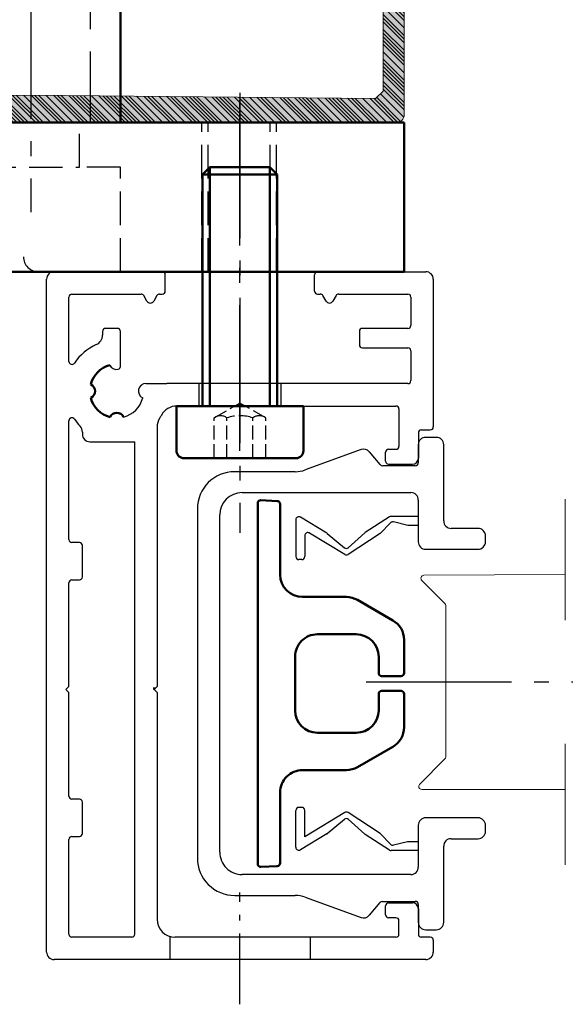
# Model space of a CAD drawing. Header units: inches. Extents: x 44881 to 156022, y 58140 to 83978.
# Tile 81 of 173: x 97461 to 97497, y 72364 to 72430. Entities that reach past the tile are written whole.
import ezdxf

# ---------------------------------------------------------------- set-up
doc = ezdxf.new("R2010")
doc.units = ezdxf.units.IN
for name, pattern in [('AM_DIN_F_W050', [6.25, 4.75, -1.5]), ('AM_DIN_F_W050x2', [3.125, 2.25, -0.875]), ('AM_DIN_G_W050', [13.75, 9.75, -1.5, 1, -1.5]), ('AM_DIN_G_W050x2', [6.875, 4.75, -0.875, 0.375, -0.875]), ('CENTER', [7, 4, -1, 1, -1])]:
    doc.linetypes.add(name, pattern=pattern)
for name, color, linetype, lineweight in [('!_A_01_TENKÁ', 8, 'Continuous', 13), ('_MB_kreskowanie_profile_0.00', 7, 'Continuous', 0), ('_MB_kreskowanie_profile_0.00 @ 1', 7, 'Continuous', 0), ('_MB_kreskowanie_profile_0.00 @ 1.5', 7, 'Continuous', 0), ('_MB_kreskowanie_profile_0.00 @ 10', 7, 'Continuous', 0), ('_MB_kreskowanie_profile_0.00 @ 100', 7, 'Continuous', 0), ('_MB_kreskowanie_profile_0.00 @ 2', 7, 'Continuous', 0), ('_MB_kreskowanie_profile_0.00 @ 2.5', 7, 'Continuous', 0), ('_MB_kreskowanie_profile_0.00 @ 20', 7, 'Continuous', 0), ('_MB_kreskowanie_profile_0.00 @ 25', 7, 'Continuous', 0), ('_MB_kreskowanie_profile_0.00 @ 4', 7, 'Continuous', 0), ('_MB_kreskowanie_profile_0.00 @ 5', 7, 'Continuous', 0), ('_MB_kreskowanie_profile_0.00 @ 50', 7, 'Continuous', 0), ('_MB_kreskowanie_profile_0.00 @ 8', 7, 'Continuous', 0), ('_MB_profile_0.2', 7, 'Continuous', 20), ('_MB_solid', 7, 'Continuous', 0), ('AM_0', 7, 'Continuous', 50), ('AM_3', 6, 'AM_DIN_F_W050', 25), ('AM_7', 4, 'AM_DIN_G_W050', 25), ('AM_8', 1, 'Continuous', 25), ('Bauseitig_AM_0', 9, 'Continuous', 50), ('Bauseitig_AM_3', 9, 'AM_DIN_F_W050', 25), ('Bauseitig_AM_7', 9, 'AM_DIN_G_W050', 25)]:
    doc.layers.add(name, color=color, linetype=linetype, lineweight=lineweight)
pattern_1 = [(45, (0, 0), (-2.5, 2.5), [])]
pattern_2 = [(45, (0, 0), (-5, 5), [])]
pattern_3 = [(45, (0, 0), (-6.25, 6.25), [])]
pattern_4 = [(45, (0, 0), (-12.5, 12.5), [])]
pattern_5 = [(45, (0, 0), (-25, 25), [])]
pattern_6 = [(45, (0, 0), (-0.375, 0.375), [])]
pattern_7 = [(45, (0, 0), (-0.5, 0.5), [])]
pattern_8 = [(45, (0, 0), (-0.625, 0.625), [])]
pattern_9 = [(45, (0, 0), (-1, 1), [])]
pattern_10 = [(45, (0, 0), (-1.25, 1.25), [])]
pattern_11 = [(45, (0, 0), (-2, 2), [])]

# ---------------------------------------------------------------- blocks, each defined once
blk = doc.blocks.new('*U1282')
at = {"layer": '_MB_kreskowanie_profile_0.00 @ 1'}
h = blk.add_hatch(dxfattribs=at)
h.set_pattern_fill('JIS_WOOD', color=256, scale=0.5)
edge = h.paths.add_edge_path()
edge.add_line((-23.091, -15.642), (-23.596, -15.142))
edge.add_line((-23.596, -15.142), (-23.596, -2.584))
edge.add_line((-23.596, -2.584), (-22.476, -2.178))
edge.add_line((-22.476, -2.178), (-22.425, -2.073))
edge.add_line((-22.425, -2.073), (-23.912, 2.524))
edge.add_line((-23.912, 2.524), (-24.521, 2.75))
edge.add_line((-24.521, 2.75), (-25, 2.75))
edge.add_line((-25, 2.75), (-25, -16.75))
edge.add_arc((-24.5, -16.75), 0.5, 180, 270)
edge.add_line((-24.5, -17.25), (24.5, -17.25))
edge.add_arc((24.5, -16.75), 0.5, 270, 360)
edge.add_line((25, -16.75), (25, 2.75))
edge.add_line((25, 2.75), (24.521, 2.75))
edge.add_line((24.521, 2.75), (23.912, 2.524))
edge.add_line((23.912, 2.524), (22.425, -2.073))
edge.add_line((22.425, -2.073), (22.476, -2.178))
edge.add_line((22.476, -2.178), (23.596, -2.584))
edge.add_line((23.596, -2.584), (23.596, -15.142))
edge.add_line((23.596, -15.142), (23.091, -15.642))
edge.add_line((23.091, -15.642), (0, -15.426))
edge.add_line((0, -15.426), (-23.091, -15.642))
at = {"layer": '_MB_kreskowanie_profile_0.00 @ 1.5'}
h = blk.add_hatch(dxfattribs=at)
h.set_pattern_fill('JIS_WOOD', color=256, scale=0.5)
h.set_pattern_definition(pattern_6)
edge = h.paths.add_edge_path()
edge.add_line((-23.091, -15.642), (-23.596, -15.142))
edge.add_line((-23.596, -15.142), (-23.596, -2.584))
edge.add_line((-23.596, -2.584), (-22.476, -2.178))
edge.add_line((-22.476, -2.178), (-22.425, -2.073))
edge.add_line((-22.425, -2.073), (-23.912, 2.524))
edge.add_line((-23.912, 2.524), (-24.521, 2.75))
edge.add_line((-24.521, 2.75), (-25, 2.75))
edge.add_line((-25, 2.75), (-25, -16.75))
edge.add_arc((-24.5, -16.75), 0.5, 180, 270)
edge.add_line((-24.5, -17.25), (24.5, -17.25))
edge.add_arc((24.5, -16.75), 0.5, 270, 360)
edge.add_line((25, -16.75), (25, 2.75))
edge.add_line((25, 2.75), (24.521, 2.75))
edge.add_line((24.521, 2.75), (23.912, 2.524))
edge.add_line((23.912, 2.524), (22.425, -2.073))
edge.add_line((22.425, -2.073), (22.476, -2.178))
edge.add_line((22.476, -2.178), (23.596, -2.584))
edge.add_line((23.596, -2.584), (23.596, -15.142))
edge.add_line((23.596, -15.142), (23.091, -15.642))
edge.add_line((23.091, -15.642), (0, -15.426))
edge.add_line((0, -15.426), (-23.091, -15.642))
at = {"layer": '_MB_kreskowanie_profile_0.00 @ 10'}
h = blk.add_hatch(dxfattribs=at)
h.set_pattern_fill('JIS_WOOD', color=256, scale=0.5)
h.set_pattern_definition(pattern_1)
edge = h.paths.add_edge_path()
edge.add_line((-23.091, -15.642), (-23.596, -15.142))
edge.add_line((-23.596, -15.142), (-23.596, -2.584))
edge.add_line((-23.596, -2.584), (-22.476, -2.178))
edge.add_line((-22.476, -2.178), (-22.425, -2.073))
edge.add_line((-22.425, -2.073), (-23.912, 2.524))
edge.add_line((-23.912, 2.524), (-24.521, 2.75))
edge.add_line((-24.521, 2.75), (-25, 2.75))
edge.add_line((-25, 2.75), (-25, -16.75))
edge.add_arc((-24.5, -16.75), 0.5, 180, 270)
edge.add_line((-24.5, -17.25), (24.5, -17.25))
edge.add_arc((24.5, -16.75), 0.5, 270, 360)
edge.add_line((25, -16.75), (25, 2.75))
edge.add_line((25, 2.75), (24.521, 2.75))
edge.add_line((24.521, 2.75), (23.912, 2.524))
edge.add_line((23.912, 2.524), (22.425, -2.073))
edge.add_line((22.425, -2.073), (22.476, -2.178))
edge.add_line((22.476, -2.178), (23.596, -2.584))
edge.add_line((23.596, -2.584), (23.596, -15.142))
edge.add_line((23.596, -15.142), (23.091, -15.642))
edge.add_line((23.091, -15.642), (0, -15.426))
edge.add_line((0, -15.426), (-23.091, -15.642))
at = {"layer": '_MB_kreskowanie_profile_0.00 @ 100'}
h = blk.add_hatch(dxfattribs=at)
h.set_pattern_fill('JIS_WOOD', color=256, scale=0.5)
h.set_pattern_definition(pattern_5)
edge = h.paths.add_edge_path()
edge.add_line((-23.091, -15.642), (-23.596, -15.142))
edge.add_line((-23.596, -15.142), (-23.596, -2.584))
edge.add_line((-23.596, -2.584), (-22.476, -2.178))
edge.add_line((-22.476, -2.178), (-22.425, -2.073))
edge.add_line((-22.425, -2.073), (-23.912, 2.524))
edge.add_line((-23.912, 2.524), (-24.521, 2.75))
edge.add_line((-24.521, 2.75), (-25, 2.75))
edge.add_line((-25, 2.75), (-25, -16.75))
edge.add_arc((-24.5, -16.75), 0.5, 180, 270)
edge.add_line((-24.5, -17.25), (24.5, -17.25))
edge.add_arc((24.5, -16.75), 0.5, 270, 360)
edge.add_line((25, -16.75), (25, 2.75))
edge.add_line((25, 2.75), (24.521, 2.75))
edge.add_line((24.521, 2.75), (23.912, 2.524))
edge.add_line((23.912, 2.524), (22.425, -2.073))
edge.add_line((22.425, -2.073), (22.476, -2.178))
edge.add_line((22.476, -2.178), (23.596, -2.584))
edge.add_line((23.596, -2.584), (23.596, -15.142))
edge.add_line((23.596, -15.142), (23.091, -15.642))
edge.add_line((23.091, -15.642), (0, -15.426))
edge.add_line((0, -15.426), (-23.091, -15.642))
at = {"layer": '_MB_kreskowanie_profile_0.00 @ 2'}
h = blk.add_hatch(dxfattribs=at)
h.set_pattern_fill('JIS_WOOD', color=256, scale=0.5)
h.set_pattern_definition(pattern_7)
edge = h.paths.add_edge_path()
edge.add_line((-23.091, -15.642), (-23.596, -15.142))
edge.add_line((-23.596, -15.142), (-23.596, -2.584))
edge.add_line((-23.596, -2.584), (-22.476, -2.178))
edge.add_line((-22.476, -2.178), (-22.425, -2.073))
edge.add_line((-22.425, -2.073), (-23.912, 2.524))
edge.add_line((-23.912, 2.524), (-24.521, 2.75))
edge.add_line((-24.521, 2.75), (-25, 2.75))
edge.add_line((-25, 2.75), (-25, -16.75))
edge.add_arc((-24.5, -16.75), 0.5, 180, 270)
edge.add_line((-24.5, -17.25), (24.5, -17.25))
edge.add_arc((24.5, -16.75), 0.5, 270, 360)
edge.add_line((25, -16.75), (25, 2.75))
edge.add_line((25, 2.75), (24.521, 2.75))
edge.add_line((24.521, 2.75), (23.912, 2.524))
edge.add_line((23.912, 2.524), (22.425, -2.073))
edge.add_line((22.425, -2.073), (22.476, -2.178))
edge.add_line((22.476, -2.178), (23.596, -2.584))
edge.add_line((23.596, -2.584), (23.596, -15.142))
edge.add_line((23.596, -15.142), (23.091, -15.642))
edge.add_line((23.091, -15.642), (0, -15.426))
edge.add_line((0, -15.426), (-23.091, -15.642))
at = {"layer": '_MB_kreskowanie_profile_0.00 @ 2.5'}
h = blk.add_hatch(dxfattribs=at)
h.set_pattern_fill('JIS_WOOD', color=256, scale=0.5)
h.set_pattern_definition(pattern_8)
edge = h.paths.add_edge_path()
edge.add_line((-23.091, -15.642), (-23.596, -15.142))
edge.add_line((-23.596, -15.142), (-23.596, -2.584))
edge.add_line((-23.596, -2.584), (-22.476, -2.178))
edge.add_line((-22.476, -2.178), (-22.425, -2.073))
edge.add_line((-22.425, -2.073), (-23.912, 2.524))
edge.add_line((-23.912, 2.524), (-24.521, 2.75))
edge.add_line((-24.521, 2.75), (-25, 2.75))
edge.add_line((-25, 2.75), (-25, -16.75))
edge.add_arc((-24.5, -16.75), 0.5, 180, 270)
edge.add_line((-24.5, -17.25), (24.5, -17.25))
edge.add_arc((24.5, -16.75), 0.5, 270, 360)
edge.add_line((25, -16.75), (25, 2.75))
edge.add_line((25, 2.75), (24.521, 2.75))
edge.add_line((24.521, 2.75), (23.912, 2.524))
edge.add_line((23.912, 2.524), (22.425, -2.073))
edge.add_line((22.425, -2.073), (22.476, -2.178))
edge.add_line((22.476, -2.178), (23.596, -2.584))
edge.add_line((23.596, -2.584), (23.596, -15.142))
edge.add_line((23.596, -15.142), (23.091, -15.642))
edge.add_line((23.091, -15.642), (0, -15.426))
edge.add_line((0, -15.426), (-23.091, -15.642))
at = {"layer": '_MB_kreskowanie_profile_0.00 @ 20'}
h = blk.add_hatch(dxfattribs=at)
h.set_pattern_fill('JIS_WOOD', color=256, scale=0.5)
h.set_pattern_definition(pattern_2)
edge = h.paths.add_edge_path()
edge.add_line((-23.091, -15.642), (-23.596, -15.142))
edge.add_line((-23.596, -15.142), (-23.596, -2.584))
edge.add_line((-23.596, -2.584), (-22.476, -2.178))
edge.add_line((-22.476, -2.178), (-22.425, -2.073))
edge.add_line((-22.425, -2.073), (-23.912, 2.524))
edge.add_line((-23.912, 2.524), (-24.521, 2.75))
edge.add_line((-24.521, 2.75), (-25, 2.75))
edge.add_line((-25, 2.75), (-25, -16.75))
edge.add_arc((-24.5, -16.75), 0.5, 180, 270)
edge.add_line((-24.5, -17.25), (24.5, -17.25))
edge.add_arc((24.5, -16.75), 0.5, 270, 360)
edge.add_line((25, -16.75), (25, 2.75))
edge.add_line((25, 2.75), (24.521, 2.75))
edge.add_line((24.521, 2.75), (23.912, 2.524))
edge.add_line((23.912, 2.524), (22.425, -2.073))
edge.add_line((22.425, -2.073), (22.476, -2.178))
edge.add_line((22.476, -2.178), (23.596, -2.584))
edge.add_line((23.596, -2.584), (23.596, -15.142))
edge.add_line((23.596, -15.142), (23.091, -15.642))
edge.add_line((23.091, -15.642), (0, -15.426))
edge.add_line((0, -15.426), (-23.091, -15.642))
at = {"layer": '_MB_kreskowanie_profile_0.00 @ 25'}
h = blk.add_hatch(dxfattribs=at)
h.set_pattern_fill('JIS_WOOD', color=256, scale=0.5)
h.set_pattern_definition(pattern_3)
edge = h.paths.add_edge_path()
edge.add_line((-23.091, -15.642), (-23.596, -15.142))
edge.add_line((-23.596, -15.142), (-23.596, -2.584))
edge.add_line((-23.596, -2.584), (-22.476, -2.178))
edge.add_line((-22.476, -2.178), (-22.425, -2.073))
edge.add_line((-22.425, -2.073), (-23.912, 2.524))
edge.add_line((-23.912, 2.524), (-24.521, 2.75))
edge.add_line((-24.521, 2.75), (-25, 2.75))
edge.add_line((-25, 2.75), (-25, -16.75))
edge.add_arc((-24.5, -16.75), 0.5, 180, 270)
edge.add_line((-24.5, -17.25), (24.5, -17.25))
edge.add_arc((24.5, -16.75), 0.5, 270, 360)
edge.add_line((25, -16.75), (25, 2.75))
edge.add_line((25, 2.75), (24.521, 2.75))
edge.add_line((24.521, 2.75), (23.912, 2.524))
edge.add_line((23.912, 2.524), (22.425, -2.073))
edge.add_line((22.425, -2.073), (22.476, -2.178))
edge.add_line((22.476, -2.178), (23.596, -2.584))
edge.add_line((23.596, -2.584), (23.596, -15.142))
edge.add_line((23.596, -15.142), (23.091, -15.642))
edge.add_line((23.091, -15.642), (0, -15.426))
edge.add_line((0, -15.426), (-23.091, -15.642))
at = {"layer": '_MB_kreskowanie_profile_0.00 @ 4'}
h = blk.add_hatch(dxfattribs=at)
h.set_pattern_fill('JIS_WOOD', color=256, scale=0.5)
h.set_pattern_definition(pattern_9)
edge = h.paths.add_edge_path()
edge.add_line((-23.091, -15.642), (-23.596, -15.142))
edge.add_line((-23.596, -15.142), (-23.596, -2.584))
edge.add_line((-23.596, -2.584), (-22.476, -2.178))
edge.add_line((-22.476, -2.178), (-22.425, -2.073))
edge.add_line((-22.425, -2.073), (-23.912, 2.524))
edge.add_line((-23.912, 2.524), (-24.521, 2.75))
edge.add_line((-24.521, 2.75), (-25, 2.75))
edge.add_line((-25, 2.75), (-25, -16.75))
edge.add_arc((-24.5, -16.75), 0.5, 180, 270)
edge.add_line((-24.5, -17.25), (24.5, -17.25))
edge.add_arc((24.5, -16.75), 0.5, 270, 360)
edge.add_line((25, -16.75), (25, 2.75))
edge.add_line((25, 2.75), (24.521, 2.75))
edge.add_line((24.521, 2.75), (23.912, 2.524))
edge.add_line((23.912, 2.524), (22.425, -2.073))
edge.add_line((22.425, -2.073), (22.476, -2.178))
edge.add_line((22.476, -2.178), (23.596, -2.584))
edge.add_line((23.596, -2.584), (23.596, -15.142))
edge.add_line((23.596, -15.142), (23.091, -15.642))
edge.add_line((23.091, -15.642), (0, -15.426))
edge.add_line((0, -15.426), (-23.091, -15.642))
at = {"layer": '_MB_kreskowanie_profile_0.00 @ 5'}
h = blk.add_hatch(dxfattribs=at)
h.set_pattern_fill('JIS_WOOD', color=256, scale=0.5)
h.set_pattern_definition(pattern_10)
edge = h.paths.add_edge_path()
edge.add_line((-23.091, -15.642), (-23.596, -15.142))
edge.add_line((-23.596, -15.142), (-23.596, -2.584))
edge.add_line((-23.596, -2.584), (-22.476, -2.178))
edge.add_line((-22.476, -2.178), (-22.425, -2.073))
edge.add_line((-22.425, -2.073), (-23.912, 2.524))
edge.add_line((-23.912, 2.524), (-24.521, 2.75))
edge.add_line((-24.521, 2.75), (-25, 2.75))
edge.add_line((-25, 2.75), (-25, -16.75))
edge.add_arc((-24.5, -16.75), 0.5, 180, 270)
edge.add_line((-24.5, -17.25), (24.5, -17.25))
edge.add_arc((24.5, -16.75), 0.5, 270, 360)
edge.add_line((25, -16.75), (25, 2.75))
edge.add_line((25, 2.75), (24.521, 2.75))
edge.add_line((24.521, 2.75), (23.912, 2.524))
edge.add_line((23.912, 2.524), (22.425, -2.073))
edge.add_line((22.425, -2.073), (22.476, -2.178))
edge.add_line((22.476, -2.178), (23.596, -2.584))
edge.add_line((23.596, -2.584), (23.596, -15.142))
edge.add_line((23.596, -15.142), (23.091, -15.642))
edge.add_line((23.091, -15.642), (0, -15.426))
edge.add_line((0, -15.426), (-23.091, -15.642))
at = {"layer": '_MB_kreskowanie_profile_0.00 @ 50'}
h = blk.add_hatch(dxfattribs=at)
h.set_pattern_fill('JIS_WOOD', color=256, scale=0.5)
h.set_pattern_definition(pattern_4)
edge = h.paths.add_edge_path()
edge.add_line((-23.091, -15.642), (-23.596, -15.142))
edge.add_line((-23.596, -15.142), (-23.596, -2.584))
edge.add_line((-23.596, -2.584), (-22.476, -2.178))
edge.add_line((-22.476, -2.178), (-22.425, -2.073))
edge.add_line((-22.425, -2.073), (-23.912, 2.524))
edge.add_line((-23.912, 2.524), (-24.521, 2.75))
edge.add_line((-24.521, 2.75), (-25, 2.75))
edge.add_line((-25, 2.75), (-25, -16.75))
edge.add_arc((-24.5, -16.75), 0.5, 180, 270)
edge.add_line((-24.5, -17.25), (24.5, -17.25))
edge.add_arc((24.5, -16.75), 0.5, 270, 360)
edge.add_line((25, -16.75), (25, 2.75))
edge.add_line((25, 2.75), (24.521, 2.75))
edge.add_line((24.521, 2.75), (23.912, 2.524))
edge.add_line((23.912, 2.524), (22.425, -2.073))
edge.add_line((22.425, -2.073), (22.476, -2.178))
edge.add_line((22.476, -2.178), (23.596, -2.584))
edge.add_line((23.596, -2.584), (23.596, -15.142))
edge.add_line((23.596, -15.142), (23.091, -15.642))
edge.add_line((23.091, -15.642), (0, -15.426))
edge.add_line((0, -15.426), (-23.091, -15.642))
at = {"layer": '_MB_kreskowanie_profile_0.00 @ 8'}
h = blk.add_hatch(dxfattribs=at)
h.set_pattern_fill('JIS_WOOD', color=256, scale=0.5)
h.set_pattern_definition(pattern_11)
edge = h.paths.add_edge_path()
edge.add_line((-23.091, -15.642), (-23.596, -15.142))
edge.add_line((-23.596, -15.142), (-23.596, -2.584))
edge.add_line((-23.596, -2.584), (-22.476, -2.178))
edge.add_line((-22.476, -2.178), (-22.425, -2.073))
edge.add_line((-22.425, -2.073), (-23.912, 2.524))
edge.add_line((-23.912, 2.524), (-24.521, 2.75))
edge.add_line((-24.521, 2.75), (-25, 2.75))
edge.add_line((-25, 2.75), (-25, -16.75))
edge.add_arc((-24.5, -16.75), 0.5, 180, 270)
edge.add_line((-24.5, -17.25), (24.5, -17.25))
edge.add_arc((24.5, -16.75), 0.5, 270, 360)
edge.add_line((25, -16.75), (25, 2.75))
edge.add_line((25, 2.75), (24.521, 2.75))
edge.add_line((24.521, 2.75), (23.912, 2.524))
edge.add_line((23.912, 2.524), (22.425, -2.073))
edge.add_line((22.425, -2.073), (22.476, -2.178))
edge.add_line((22.476, -2.178), (23.596, -2.584))
edge.add_line((23.596, -2.584), (23.596, -15.142))
edge.add_line((23.596, -15.142), (23.091, -15.642))
edge.add_line((23.091, -15.642), (0, -15.426))
edge.add_line((0, -15.426), (-23.091, -15.642))
blk = doc.blocks.new('*U1283')
at = {"layer": '_MB_kreskowanie_profile_0.00 @ 1'}
h = blk.add_hatch(dxfattribs=at)
h.set_pattern_fill('JIS_WOOD', color=256, scale=0.5)
h.paths.add_polyline_path([(-23.091, -15.642), (-23.596, -15.142), (-23.596, -2.584), (-22.476, -2.178), (-22.425, -2.073), (-23.708, 2.488), (-24.521, 2.75), (-25, 2.75), (-25, -16.75, 0.414214), (-24.5, -17.25), (24.5, -17.25, 0.414214), (25, -16.75), (25, 2.75), (24.521, 2.75), (23.708, 2.488), (22.425, -2.073), (22.476, -2.178), (23.596, -2.584), (23.596, -15.142), (23.091, -15.642), (0, -15.426)])
at = {"layer": '_MB_kreskowanie_profile_0.00 @ 1.5'}
h = blk.add_hatch(dxfattribs=at)
h.set_pattern_fill('JIS_WOOD', color=256, scale=0.5)
h.set_pattern_definition(pattern_6)
h.paths.add_polyline_path([(-23.091, -15.642), (-23.596, -15.142), (-23.596, -2.584), (-22.476, -2.178), (-22.425, -2.073), (-23.708, 2.488), (-24.521, 2.75), (-25, 2.75), (-25, -16.75, 0.414214), (-24.5, -17.25), (24.5, -17.25, 0.414214), (25, -16.75), (25, 2.75), (24.521, 2.75), (23.708, 2.488), (22.425, -2.073), (22.476, -2.178), (23.596, -2.584), (23.596, -15.142), (23.091, -15.642), (0, -15.426)])
at = {"layer": '_MB_kreskowanie_profile_0.00 @ 10'}
h = blk.add_hatch(dxfattribs=at)
h.set_pattern_fill('JIS_WOOD', color=256, scale=0.5)
h.set_pattern_definition(pattern_1)
h.paths.add_polyline_path([(-23.091, -15.642), (-23.596, -15.142), (-23.596, -2.584), (-22.476, -2.178), (-22.425, -2.073), (-23.708, 2.488), (-24.521, 2.75), (-25, 2.75), (-25, -16.75, 0.414214), (-24.5, -17.25), (24.5, -17.25, 0.414214), (25, -16.75), (25, 2.75), (24.521, 2.75), (23.708, 2.488), (22.425, -2.073), (22.476, -2.178), (23.596, -2.584), (23.596, -15.142), (23.091, -15.642), (0, -15.426)])
at = {"layer": '_MB_kreskowanie_profile_0.00 @ 100'}
h = blk.add_hatch(dxfattribs=at)
h.set_pattern_fill('JIS_WOOD', color=256, scale=0.5)
h.set_pattern_definition(pattern_5)
h.paths.add_polyline_path([(-23.091, -15.642), (-23.596, -15.142), (-23.596, -2.584), (-22.476, -2.178), (-22.425, -2.073), (-23.708, 2.488), (-24.521, 2.75), (-25, 2.75), (-25, -16.75, 0.414214), (-24.5, -17.25), (24.5, -17.25, 0.414214), (25, -16.75), (25, 2.75), (24.521, 2.75), (23.708, 2.488), (22.425, -2.073), (22.476, -2.178), (23.596, -2.584), (23.596, -15.142), (23.091, -15.642), (0, -15.426)])
at = {"layer": '_MB_kreskowanie_profile_0.00 @ 2'}
h = blk.add_hatch(dxfattribs=at)
h.set_pattern_fill('JIS_WOOD', color=256, scale=0.5)
h.set_pattern_definition(pattern_7)
h.paths.add_polyline_path([(-23.091, -15.642), (-23.596, -15.142), (-23.596, -2.584), (-22.476, -2.178), (-22.425, -2.073), (-23.708, 2.488), (-24.521, 2.75), (-25, 2.75), (-25, -16.75, 0.414214), (-24.5, -17.25), (24.5, -17.25, 0.414214), (25, -16.75), (25, 2.75), (24.521, 2.75), (23.708, 2.488), (22.425, -2.073), (22.476, -2.178), (23.596, -2.584), (23.596, -15.142), (23.091, -15.642), (0, -15.426)])
at = {"layer": '_MB_kreskowanie_profile_0.00 @ 2.5'}
h = blk.add_hatch(dxfattribs=at)
h.set_pattern_fill('JIS_WOOD', color=256, scale=0.5)
h.set_pattern_definition(pattern_8)
h.paths.add_polyline_path([(-23.091, -15.642), (-23.596, -15.142), (-23.596, -2.584), (-22.476, -2.178), (-22.425, -2.073), (-23.708, 2.488), (-24.521, 2.75), (-25, 2.75), (-25, -16.75, 0.414214), (-24.5, -17.25), (24.5, -17.25, 0.414214), (25, -16.75), (25, 2.75), (24.521, 2.75), (23.708, 2.488), (22.425, -2.073), (22.476, -2.178), (23.596, -2.584), (23.596, -15.142), (23.091, -15.642), (0, -15.426)])
at = {"layer": '_MB_kreskowanie_profile_0.00 @ 20'}
h = blk.add_hatch(dxfattribs=at)
h.set_pattern_fill('JIS_WOOD', color=256, scale=0.5)
h.set_pattern_definition(pattern_2)
h.paths.add_polyline_path([(-23.091, -15.642), (-23.596, -15.142), (-23.596, -2.584), (-22.476, -2.178), (-22.425, -2.073), (-23.708, 2.488), (-24.521, 2.75), (-25, 2.75), (-25, -16.75, 0.414214), (-24.5, -17.25), (24.5, -17.25, 0.414214), (25, -16.75), (25, 2.75), (24.521, 2.75), (23.708, 2.488), (22.425, -2.073), (22.476, -2.178), (23.596, -2.584), (23.596, -15.142), (23.091, -15.642), (0, -15.426)])
at = {"layer": '_MB_kreskowanie_profile_0.00 @ 25'}
h = blk.add_hatch(dxfattribs=at)
h.set_pattern_fill('JIS_WOOD', color=256, scale=0.5)
h.set_pattern_definition(pattern_3)
h.paths.add_polyline_path([(-23.091, -15.642), (-23.596, -15.142), (-23.596, -2.584), (-22.476, -2.178), (-22.425, -2.073), (-23.708, 2.488), (-24.521, 2.75), (-25, 2.75), (-25, -16.75, 0.414214), (-24.5, -17.25), (24.5, -17.25, 0.414214), (25, -16.75), (25, 2.75), (24.521, 2.75), (23.708, 2.488), (22.425, -2.073), (22.476, -2.178), (23.596, -2.584), (23.596, -15.142), (23.091, -15.642), (0, -15.426)])
at = {"layer": '_MB_kreskowanie_profile_0.00 @ 4'}
h = blk.add_hatch(dxfattribs=at)
h.set_pattern_fill('JIS_WOOD', color=256, scale=0.5)
h.set_pattern_definition(pattern_9)
h.paths.add_polyline_path([(-23.091, -15.642), (-23.596, -15.142), (-23.596, -2.584), (-22.476, -2.178), (-22.425, -2.073), (-23.708, 2.488), (-24.521, 2.75), (-25, 2.75), (-25, -16.75, 0.414214), (-24.5, -17.25), (24.5, -17.25, 0.414214), (25, -16.75), (25, 2.75), (24.521, 2.75), (23.708, 2.488), (22.425, -2.073), (22.476, -2.178), (23.596, -2.584), (23.596, -15.142), (23.091, -15.642), (0, -15.426)])
at = {"layer": '_MB_kreskowanie_profile_0.00 @ 5'}
h = blk.add_hatch(dxfattribs=at)
h.set_pattern_fill('JIS_WOOD', color=256, scale=0.5)
h.set_pattern_definition(pattern_10)
h.paths.add_polyline_path([(-23.091, -15.642), (-23.596, -15.142), (-23.596, -2.584), (-22.476, -2.178), (-22.425, -2.073), (-23.708, 2.488), (-24.521, 2.75), (-25, 2.75), (-25, -16.75, 0.414214), (-24.5, -17.25), (24.5, -17.25, 0.414214), (25, -16.75), (25, 2.75), (24.521, 2.75), (23.708, 2.488), (22.425, -2.073), (22.476, -2.178), (23.596, -2.584), (23.596, -15.142), (23.091, -15.642), (0, -15.426)])
at = {"layer": '_MB_kreskowanie_profile_0.00 @ 50'}
h = blk.add_hatch(dxfattribs=at)
h.set_pattern_fill('JIS_WOOD', color=256, scale=0.5)
h.set_pattern_definition(pattern_4)
h.paths.add_polyline_path([(-23.091, -15.642), (-23.596, -15.142), (-23.596, -2.584), (-22.476, -2.178), (-22.425, -2.073), (-23.708, 2.488), (-24.521, 2.75), (-25, 2.75), (-25, -16.75, 0.414214), (-24.5, -17.25), (24.5, -17.25, 0.414214), (25, -16.75), (25, 2.75), (24.521, 2.75), (23.708, 2.488), (22.425, -2.073), (22.476, -2.178), (23.596, -2.584), (23.596, -15.142), (23.091, -15.642), (0, -15.426)])
at = {"layer": '_MB_kreskowanie_profile_0.00 @ 8'}
h = blk.add_hatch(dxfattribs=at)
h.set_pattern_fill('JIS_WOOD', color=256, scale=0.5)
h.set_pattern_definition(pattern_11)
h.paths.add_polyline_path([(-23.091, -15.642), (-23.596, -15.142), (-23.596, -2.584), (-22.476, -2.178), (-22.425, -2.073), (-23.708, 2.488), (-24.521, 2.75), (-25, 2.75), (-25, -16.75, 0.414214), (-24.5, -17.25), (24.5, -17.25, 0.414214), (25, -16.75), (25, 2.75), (24.521, 2.75), (23.708, 2.488), (22.425, -2.073), (22.476, -2.178), (23.596, -2.584), (23.596, -15.142), (23.091, -15.642), (0, -15.426)])
blk = doc.blocks.new('-K417892X')
at = {"layer": '_MB_solid'}
h = blk.add_hatch(color=256, dxfattribs=at)
h.dxf.hatch_style = 1
h.paths.add_polyline_path([(-25, -16.75, 0.414214), (-24.5, -17.25), (24.5, -17.25, 0.414214), (25, -16.75), (25, 2.75), (24.521, 2.75), (23.708, 2.488), (22.425, -2.073), (22.476, -2.178), (23.596, -2.584), (23.596, -15.142), (23.091, -15.642), (0, -15.426), (-23.091, -15.642), (-23.596, -15.142), (-23.596, -2.584), (-22.476, -2.178), (-22.425, -2.073), (-23.708, 2.488), (-24.521, 2.75), (-25, 2.75)])
at = {"layer": '_MB_profile_0.2'}
blk.add_lwpolyline([(-23.708, 2.488), (-24.521, 2.75), (-25, 2.75), (-25, -16.75, 0.414214), (-24.5, -17.25), (24.5, -17.25, 0.414214), (25, -16.75), (25, 2.75), (24.521, 2.75), (23.708, 2.488), (22.425, -2.073), (22.476, -2.178), (23.596, -2.584), (23.596, -15.142), (23.091, -15.642), (0, -15.426), (-23.091, -15.642), (-23.596, -15.142), (-23.596, -2.584), (-22.476, -2.178), (-22.425, -2.073)], format="xyb", close=True, dxfattribs=at)
at = {"layer": '_MB_kreskowanie_profile_0.00', "color": 7}
for name in ['*U1282', '*U1283']:
    blk.add_blockref(name, (0, 0), dxfattribs=at)
blk = doc.blocks.new('-K417890X+K417892X')
blk.add_blockref('-K417892X', (0, -2.75))
blk = doc.blocks.new('*U130')
blk.add_blockref('-K417890X+K417892X', (0, 0))
blk = doc.blocks.new('o')
at = {"color": 7, "linetype": 'Continuous'}
for p, q in [((350.75, -72.281), (375.65, -72.281)), ((350.25, -73.581), (350.25, -72.781)), ((376.15, -72.781), (376.15, -117.881)), ((350.45, -73.781), (351.05, -73.781)), ((352.75, -73.781), (367.55, -73.781)), ((370.45, -73.781), (374.45, -73.781)), ((351.25, -75.681), (351.25, -73.981)), ((352.55, -73.981), (352.55, -74.881)), ((370.25, -73.981), (370.25, -106.981)), ((374.65, -73.981), (374.65, -80.331)), ((352.75, -75.081), (353.25, -75.081)), ((368.75, -90.181), (368.75, -74.981)), ((353.45, -75.281), (353.45, -75.881)), ((353.25, -76.081), (351.65, -76.081)), ((373.75, -80.731), (373.75, -82.831)), ((374.45, -80.531), (373.95, -80.531)), ((373.95, -83.031), (374.45, -83.031)), ((374.65, -83.231), (374.65, -90.181)), ((368.75, -90.181), (368.95, -90.381)), ((368.95, -90.381), (368.75, -90.581)), ((374.65, -90.181), (374.85, -90.381)), ((374.85, -90.381), (374.65, -90.581)), ((368.75, -107.942), (368.75, -90.581)), ((374.65, -90.581), (374.65, -97.531)), ((373.75, -97.931), (373.75, -100.031)), ((374.45, -97.731), (373.95, -97.731)), ((373.95, -100.231), (374.45, -100.231)), ((374.65, -100.431), (374.65, -108.391)), ((353.25, -105.481), (351.65, -105.481)), ((351.25, -107.581), (351.25, -105.881)), ((353.45, -105.681), (353.45, -106.281)), ((352.55, -109.181), (352.55, -106.681)), ((353.25, -106.481), (352.75, -106.481)), ((373.25, -106.981), (370.25, -106.981)), ((373.75, -107.634), (373.75, -107.481)), ((350.25, -117.881), (350.25, -107.981)), ((351.05, -107.781), (350.45, -107.781)), ((363, -109.381), (352.75, -109.381)), ((363, -109.381), (363.2, -109.581)), ((363.2, -109.581), (363.4, -109.381)), ((367.41, -109.381), (363.4, -109.381)), ((351.75, -113.081), (351.75, -111.081)), ((351.95, -110.881), (368.087, -110.881)), ((369.498, -110.888), (368.087, -110.882)), ((371.2, -112.037), (371.2, -114.381)), ((374.65, -112.371), (374.65, -116.681)), ((355, -113.281), (351.95, -113.281)), ((355.2, -114.381), (355.2, -113.481)), ((372.4, -114.381), (372.4, -114.135)), ((351.75, -116.681), (351.75, -114.781)), ((351.95, -114.581), (355, -114.581)), ((371.4, -114.581), (372.2, -114.581)), ((356.758, -116.781), (356.97, -116.414)), ((357.43, -116.414), (357.642, -116.781)), ((368.758, -116.781), (368.97, -116.414)), ((369.43, -116.414), (369.642, -116.781)), ((356.584, -116.881), (351.95, -116.881)), ((358, -116.881), (357.815, -116.881)), ((358.2, -117.081), (358.2, -118.181)), ((368.2, -117.081), (368.2, -118.181)), ((368.584, -116.881), (368.4, -116.881)), ((374.45, -116.881), (369.815, -116.881)), ((358, -118.381), (350.75, -118.381)), ((375.65, -118.381), (368.4, -118.381))]:
    blk.add_line(p, q, dxfattribs=at)
for centre, radius, start, end in [((350.75, -72.781), 0.5, 90, 180), ((375.65, -72.781), 0.5, 0, 90), ((350.45, -73.581), 0.2, 180, 270), ((351.05, -73.981), 0.2, 0, 90), ((352.75, -73.981), 0.2, 90, 180), ((367.55, -74.981), 1.2, 0, 90), ((370.45, -73.981), 0.2, 90, 180), ((374.45, -73.981), 0.2, 0, 90), ((352.75, -74.881), 0.2, 180, 270), ((353.25, -75.281), 0.2, 0, 90), ((351.65, -75.681), 0.4, 180, 270), ((353.25, -75.881), 0.2, 270, 0), ((374.45, -80.331), 0.2, 270, 0), ((373.95, -80.731), 0.2, 90, 180), ((373.95, -82.831), 0.2, 180, 270), ((374.45, -83.231), 0.2, 0, 90), ((374.45, -97.531), 0.2, 270, 0), ((373.95, -97.931), 0.2, 90, 180), ((373.95, -100.031), 0.2, 180, 270), ((374.45, -100.431), 0.2, 0, 90), ((351.65, -105.881), 0.4, 90, 180), ((353.25, -105.681), 0.2, 0, 90), ((352.75, -106.681), 0.2, 90, 180), ((353.25, -106.281), 0.2, 270, 0), ((373.25, -107.481), 0.5, 0, 90), ((350.45, -107.981), 0.2, 90, 180), ((351.05, -107.581), 0.2, 270, 0), ((367.55, -107.942), 1.2, 327.976, 0), ((374.33, -107.634), 0.58, 180, 223.64599), ((371.45, -110.381), 3.4, 33.55731, 43.64599), ((367.41, -108.181), 1.2, 270, 331.42812), ((371.45, -110.381), 3.4, 147.976, 151.42812), ((371.45, -110.381), 1.8, 104.82598, 165.57303), ((374.45, -108.391), 0.2, 213.55731, 0), ((352.75, -109.181), 0.2, 180, 270), ((369.5, -110.388), 0.5, 269.78, 65.57519), ((351.95, -111.081), 0.2, 90, 180), ((371.4, -112.037), 0.2, 100.86354, 180), ((371.457, -112.333), 0.501, 24.94785, 100.86354), ((374.45, -112.371), 0.2, 0, 146.44269), ((371.45, -110.381), 3.4, 293.73074, 326.44269), ((351.95, -113.081), 0.2, 180, 270), ((355, -113.481), 0.2, 0, 90), ((373.1, -114.135), 0.7, 113.73074, 180), ((351.95, -114.781), 0.2, 90, 180), ((355, -114.381), 0.2, 270, 0), ((371.4, -114.381), 0.2, 180, 270), ((372.2, -114.381), 0.2, 270, 0), ((351.95, -116.681), 0.2, 180, 270), ((356.584, -116.681), 0.2, 270, 330), ((357.2, -116.547), 0.266, 30, 150), ((357.815, -116.681), 0.2, 210, 270), ((368.584, -116.681), 0.2, 270, 330), ((369.2, -116.547), 0.266, 30, 150), ((369.815, -116.681), 0.2, 210, 270), ((374.45, -116.681), 0.2, 270, 0), ((358, -117.081), 0.2, 0, 90), ((368.4, -117.081), 0.2, 90, 180), ((350.75, -117.881), 0.5, 180, 270), ((375.65, -117.881), 0.5, 270, 0), ((358, -118.181), 0.2, 270, 0), ((368.4, -118.181), 0.2, 180, 270)]:
    blk.add_arc(centre, radius, start, end, dxfattribs=at)
at = {"layer": 'AM_0', "color": 7, "linetype": 'CENTER'}
blk.add_line((368.95, -90.381), (368.95, -90.52), dxfattribs=at)
at = {"layer": 'AM_0', "color": 7, "linetype": 'Continuous'}
for centre, radius, start, end in [((371.443, -108.431), 0.5, 204.82383, 335.57519), ((371.45, -110.381), 1.8, 14.82598, 75.57303), ((373.4, -110.375), 0.5, 114.82383, 245.57519), ((371.45, -110.381), 1.8, 284.85131, 345.57303)]:
    blk.add_arc(centre, radius, start, end, dxfattribs=at)
blk = doc.blocks.new('clipprofil_zu')
at = {"color": 7, "linetype": 'Continuous'}
for p, q in [((67.71, 248.26), (66.91, 248.26)), ((106.51, 248.26), (105.71, 248.26)), ((65.91, 247.26), (65.91, 243.66)), ((68.71, 240.26), (68.71, 247.26)), ((104.71, 247.26), (104.71, 240.26)), ((107.51, 243.66), (107.51, 247.26)), ((53.71, 241.66), (53.71, 240.26)), ((64.91, 242.66), (54.71, 242.66)), ((118.71, 242.66), (108.51, 242.66)), ((119.71, 240.26), (119.71, 241.66)), ((54.71, 239.26), (57.11, 239.26)), ((62.11, 239.26), (67.71, 239.26)), ((64.31, 239.26), (64.31, 235.61)), ((65.51, 239.26), (65.51, 237.84)), ((105.71, 239.26), (111.31, 239.26)), ((107.91, 239.26), (107.91, 237.89)), ((109.11, 239.26), (109.11, 235.61)), ((116.31, 239.26), (118.71, 239.26)), ((57.51, 238.86), (57.51, 234.45)), ((61.11, 215.66), (61.11, 238.26)), ((65.51, 237.84), (65.05, 235.92)), ((107.92, 237.8), (108.36, 235.92)), ((112.31, 238.26), (112.31, 215.66)), ((115.91, 234.45), (115.91, 238.86)), ((64.37, 235.39), (66.47, 232.16)), ((65.17, 235.54), (66.59, 234.17)), ((108.24, 235.54), (106.85, 234.2)), ((109.04, 235.39), (106.94, 232.16)), ((57.36, 234.14), (55.64, 232.7)), ((66.59, 234.17), (69.4, 229.85)), ((106.79, 234.13), (104.01, 229.85)), ((117.77, 232.7), (116.05, 234.14)), ((55.34, 231.59), (58.06, 224.12)), ((68.5, 229.88), (66.51, 232.11)), ((104.91, 229.88), (106.91, 232.11)), ((115.35, 224.12), (118.07, 231.59)), ((69.4, 229.42), (66.53, 224.67)), ((66.59, 227.07), (68.5, 229.36)), ((104.01, 229.42), (107.24, 224.06)), ((106.82, 227.07), (104.91, 229.36)), ((66.55, 227.02), (64.4, 223.47)), ((106.86, 227.02), (109.01, 223.47)), ((66.87, 224.06), (69.7, 224.06)), ((70.1, 223.66), (70.1, 223.26)), ((103.31, 223.66), (103.31, 223.26)), ((107.24, 224.06), (103.71, 224.06)), ((58.31, 222.75), (58.31, 214.66)), ((64.75, 222.86), (69.7, 222.86)), ((108.66, 222.86), (103.71, 222.86)), ((115.11, 214.66), (115.11, 222.75)), ((109.31, 212.66), (64.11, 212.66)), ((63.31, 209.66), (110.11, 209.66))]:
    blk.add_line(p, q, dxfattribs=at)
for centre, radius, start, end in [((66.91, 247.26), 1, 90, 180), ((67.71, 247.26), 1, 0, 90), ((105.71, 247.26), 1, 90, 180), ((106.51, 247.26), 1, 0, 90), ((64.91, 243.66), 1, 270, 0), ((108.51, 243.66), 1, 180, 270), ((54.71, 241.66), 1, 90, 180), ((118.71, 241.66), 1, 0, 90), ((54.71, 240.26), 1, 180, 270), ((67.71, 240.26), 1, 270, 0), ((105.71, 240.26), 1, 180, 270), ((118.71, 240.26), 1, 270, 0), ((57.11, 238.86), 0.4, 0, 90), ((62.11, 238.26), 1, 90, 180), ((111.31, 238.26), 1, 0, 90), ((116.31, 238.86), 0.4, 90, 180), ((108.31, 237.89), 0.4, 180, 193.2), ((64.71, 235.61), 0.4, 180, 213), ((65.44, 235.82), 0.4, 166.8, 226.2), ((107.97, 235.82), 0.4, 313.8, 13.2), ((108.71, 235.61), 0.4, 327, 0), ((57.11, 234.45), 0.4, 310, 0), ((107.13, 233.91), 0.4, 133.8, 147), ((116.31, 234.45), 0.4, 180, 230), ((56.28, 231.93), 1, 130, 200), ((117.13, 231.93), 1, 340, 50), ((66.8, 232.37), 0.4, 213, 221.8143), ((106.61, 232.37), 0.4, 318.1857, 327), ((68.2, 229.62), 0.4, 320.0311, 41.8143), ((69.06, 229.63), 0.4, 328.8453, 33), ((104.35, 229.63), 0.4, 147, 211.1547), ((105.21, 229.62), 0.4, 138.1857, 219.9689), ((66.89, 226.81), 0.4, 140.0311, 148.8453), ((106.52, 226.81), 0.4, 31.1547, 39.9689), ((66.87, 224.46), 0.4, 148.8453, 270), ((54.31, 222.75), 4, 0, 20), ((64.75, 223.26), 0.4, 148.8453, 270), ((69.7, 223.66), 0.4, 0, 90), ((69.7, 223.26), 0.4, 270, 0), ((103.71, 223.66), 0.4, 90, 180), ((103.71, 223.26), 0.4, 180, 270), ((108.66, 223.26), 0.4, 270, 31.1547), ((119.11, 222.75), 4, 160, 180), ((64.11, 215.66), 3, 180, 270), ((109.31, 215.66), 3, 270, 0), ((63.31, 214.66), 5, 180, 270), ((110.11, 214.66), 5, 270, 0)]:
    blk.add_arc(centre, radius, start, end, dxfattribs=at)
blk = doc.blocks.new('Inlay_Screen_2')
at = {"color": 7, "linetype": 'Continuous'}
for p, q in [((8366.763, 6300.967), (8366.763, 6296.235)), ((8366.953, 6301.167), (8368.053, 6301.224)), ((8368.263, 6276.846), (8368.263, 6301.025)), ((8361.579, 6294.534), (8359.213, 6293.168)), ((8365.263, 6294.735), (8362.329, 6294.735)), ((8358.463, 6291.869), (8358.463, 6289.635)), ((8361.663, 6292.235), (8364.263, 6292.235)), ((8360.163, 6289.635), (8360.163, 6290.735)), ((8365.763, 6290.735), (8365.763, 6287.135)), ((8358.663, 6289.435), (8359.963, 6289.435)), ((8359.963, 6288.435), (8358.663, 6288.435)), ((8358.463, 6288.235), (8358.463, 6286.001)), ((8360.163, 6287.135), (8360.163, 6288.235)), ((8364.263, 6285.635), (8361.663, 6285.635)), ((8359.213, 6284.702), (8361.579, 6283.336)), ((8362.329, 6283.135), (8365.263, 6283.135)), ((8366.763, 6281.635), (8366.763, 6276.904)), ((8368.053, 6276.646), (8366.953, 6276.704))]:
    blk.add_line(p, q, dxfattribs=at)
for centre, radius, start, end in [((8366.963, 6300.967), 0.2, 93, 180), ((8368.063, 6301.025), 0.2, 0, 93), ((8365.263, 6296.235), 1.5, 270, 0), ((8362.329, 6293.235), 1.5, 90, 120), ((8359.963, 6291.869), 1.5, 120, 180), ((8361.663, 6290.735), 1.5, 90, 180), ((8364.263, 6290.735), 1.5, 0, 90), ((8358.663, 6289.635), 0.2, 180, 270), ((8359.963, 6289.635), 0.2, 270, 0), ((8358.663, 6288.235), 0.2, 90, 180), ((8359.963, 6288.235), 0.2, 0, 90), ((8361.663, 6287.135), 1.5, 180, 270), ((8364.263, 6287.135), 1.5, 270, 0), ((8359.963, 6286.001), 1.5, 180, 240), ((8362.329, 6284.635), 1.5, 240, 270), ((8365.263, 6281.635), 1.5, 0, 90), ((8366.963, 6276.904), 0.2, 180, 267), ((8368.063, 6276.846), 0.2, 267, 0)]:
    blk.add_arc(centre, radius, start, end, dxfattribs=at)
blk = doc.blocks.new('Distanzrohr-')
at = {"layer": 'Bauseitig_AM_0'}
for p, q in [((560.606, 1715.594), (572.606, 1715.594)), ((572.606, 1715.594), (572.606, 1652.594))]:
    blk.add_line(p, q, dxfattribs=at)
at = {"layer": 'Bauseitig_AM_3'}
blk.add_line((570.606, 1715.594), (570.606, 1652.594), dxfattribs=at)
at = {"layer": 'Bauseitig_AM_7'}
blk.add_line((566.606, 1678.094), (566.606, 1721.594), dxfattribs=at)
blk = doc.blocks.new('Adapterpl Typ 2')
at = {"layer": 'AM_0'}
for p, q in [((-25, -10), (-25, 0)), ((-25, 0), (25, 0)), ((25, -10), (-25, -10))]:
    blk.add_line(p, q, dxfattribs=at)
at = {"layer": 'AM_3', "linetype": 'AM_DIN_F_W050x2'}
for p, q in [((-16.45, 0), (-16.45, -10)), ((-16.017, 0), (-16.017, -10)), ((-11.883, 0), (-11.883, -10)), ((-11.45, 0), (-11.45, -10)), ((-6, 0), (-6, -7)), ((-6, -7), (-3.25, -7)), ((3.25, -7), (-3.25, -7)), ((-3.25, -7), (-3.25, -10))]:
    blk.add_line(p, q, dxfattribs=at)
blk = doc.blocks.new('DIN 7984 A2 5x16 IS3 Zyl')
at = {"layer": 'Bauseitig_AM_0'}
for p, q in [((-3, 4.25), (0, 4.25)), ((0, 4.25), (0, 2.5)), ((-3.5, 3.75), (-3.5, -3.75)), ((0, 2.5), (1.909, 2.5)), ((0, 2.5), (0, -2.5)), ((16, 2.009), (0, 2.009)), ((1.909, 2.5), (2.4, 2.5)), ((2.4, 2.5), (15.509, 2.5)), ((15.509, 2.5), (16, 2.009)), ((15.509, -2.5), (15.509, 2.5)), ((16, -2.009), (16, 2.009)), ((16, -2.009), (0, -2.009)), ((0, -2.5), (0, -4.25)), ((0, -2.5), (1.909, -2.5)), ((1.909, -2.5), (2.4, -2.5)), ((2.4, -2.5), (15.509, -2.5)), ((15.509, -2.5), (16, -2.009)), ((-3, -4.25), (0, -4.25))]:
    blk.add_line(p, q, dxfattribs=at)
for centre, start, end in [((-3, 3.75), 90, 180), ((-3, -3.75), 180, 270)]:
    blk.add_arc(centre, 0.5, start, end, dxfattribs=at)
at = {"layer": 'Bauseitig_AM_3', "ltscale": 0.2}
for p, q in [((-3.5, 1.733), (-0.8, 1.733)), ((-0.8, 1.733), (0.2, 0)), ((-3.5, 0.866), (-0.8, 0.866)), ((-0.8, -1.733), (0.2, 0)), ((-3.5, -0.866), (-0.8, -0.866)), ((-3.5, -1.733), (-0.8, -1.733))]:
    blk.add_line(p, q, dxfattribs=at)
for centre, radius, start, end in [((-1.357, 1.299), 0.705, 322.12112, 37.87888), ((-3.25, 0), 2.599, 340.52878, 19.47122), ((-1.357, -1.299), 0.705, 322.12112, 37.87888)]:
    blk.add_arc(centre, radius, start, end, dxfattribs=at)
at = {"layer": 'Bauseitig_AM_7'}
blk.add_line((21, 0), (-8.5, 0), dxfattribs=at)

msp = doc.modelspace()

# ---------------------------------------------------------------- linework, layer by layer
at = {"layer": '!_A_01_TENKÁ', "color": 14, "true_color": 0xa30000}
for p, q in [((97436.536, 72412.623), (97486.536, 72412.623)), ((97486.536, 72412.623), (97436.536, 72412.623)), ((97497.328, 72397.373), (97497.328, 72389.259)), ((97487.859, 72392.275), (97497.328, 72392.324)), ((97487.719, 72391.933), (97489.27, 72390.383)), ((97489.328, 72390.242), (97489.329, 72380.107)), ((97497.328, 72380.99), (97497.328, 72372.876)), ((97487.57, 72378.266), (97489.27, 72379.966)), ((97497.328, 72377.924), (97487.711, 72377.924))]:
    msp.add_line(p, q, dxfattribs=at)
for centre, start, end in [((97487.861, 72392.075), 90.3, 225), ((97489.128, 72390.242), 0, 45), ((97489.129, 72380.108), 315, 359.7), ((97487.711, 72378.124), 135, 270)]:
    msp.add_arc(centre, 0.2, start, end, dxfattribs=at)
at = {"layer": 'AM_3', "color": 14, "true_color": 0xa30000}
for p, q in [((97470.036, 72412.623), (97462.036, 72412.623)), ((97472.786, 72405.123), (97472.786, 72403.623)), ((97478.286, 72405.123), (97478.286, 72403.623)), ((97470.836, 72368.018), (97470.836, 72366.518)), ((97480.236, 72368.018), (97480.236, 72366.518))]:
    msp.add_line(p, q, dxfattribs=at)
msp.add_arc((97462.036, 72413.623), 1, 180.00004, 270, dxfattribs=at)
at = {"layer": 'AM_7', "color": 14, "true_color": 0xa30000}
for p, q in [((97475.536, 72400.623), (97475.536, 72425.623)), ((101343.736, 72385.124), (97483.628, 72385.124))]:
    msp.add_line(p, q, dxfattribs=at)
at = {"layer": 'AM_7', "color": 14, "linetype": 'AM_DIN_G_W050x2', "true_color": 0xa30000}
msp.add_line((97475.536, 72363.523), (97475.536, 72371.023), dxfattribs=at)

# ---------------------------------------------------------------- block references
at = {"color": 14, "true_color": 0xa30000, "xscale": -1}
msp.add_blockref('*U130', (97461.536, 72442.623), dxfattribs=at)
at = {"color": 14, "true_color": 0xa30000, "xscale": 0.5, "yscale": 0.5, "zscale": 0.5, "rotation": 270}
msp.add_blockref('clipprofil_zu', (97367.854, 72428.376), dxfattribs=at)
at = {"layer": 'AM_0', "color": 14, "true_color": 0xa30000, "xscale": -1, "rotation": 180}
msp.add_blockref('Distanzrohr-', (96894.93, 74138.217), dxfattribs=at)
at = {"layer": 'AM_0', "color": 14, "true_color": 0xa30000}
for name, p, rotation in [('DIN 7984 A2 5x16 IS3 Zyl', (97475.536, 72403.623), 89.99999999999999), ('Adapterpl Typ 2', (97461.536, 72412.623), 180), ('Inlay_Screen_2', (105844.992, 78673.958), 180)]:
    msp.add_blockref(name, p, dxfattribs=dict(at, rotation=rotation))
at = {"layer": 'AM_8', "color": 14, "true_color": 0xa30000, "rotation": 180}
msp.add_blockref('o', (97838.736, 72294.242), dxfattribs=at)

doc.saveas('drawing.dxf')
